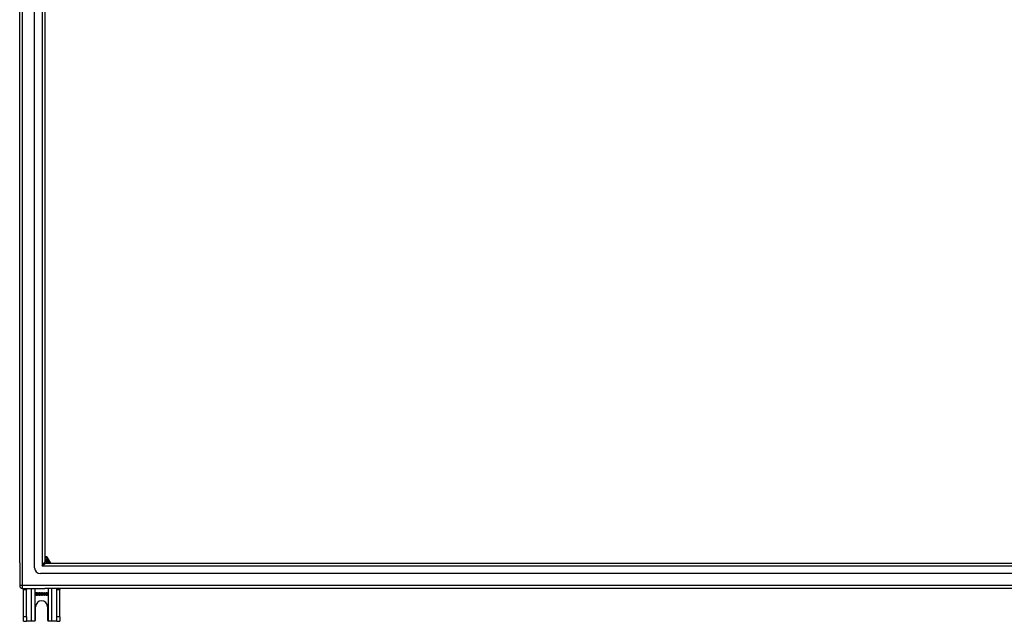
# Model space of a CAD drawing. Header units: inches. Extents: x 96 to 240, y 67 to 108.
# Tile 1 of 33: x 96 to 130, y 67 to 87. Entities that reach past the tile are written whole.
import ezdxf

# ---------------------------------------------------------------- set-up
doc = ezdxf.new("R2010")
doc.units = ezdxf.units.IN
doc.header["$MEASUREMENT"] = 0
doc.layers.add('Visible Edges(ANSI)', color=7, linetype='Continuous', lineweight=25)
doc.layers.add('Visible Tangent Edges(ANSI)', color=7, linetype='Continuous', lineweight=25)

msp = doc.modelspace()

# ---------------------------------------------------------------- linework, layer by layer
at = {"layer": 'Visible Edges(ANSI)'}
for p, q in [((96.108, 68.576), (96.108, 105.828)), ((96.619, 68.411), (96.619, 105.993)), ((96.974, 105.805), (96.974, 68.599)), ((96.108, 68.576), (96.108, 67.801)), ((97.002, 68.785), (96.974, 68.785)), ((97.038, 68.785), (97.002, 68.785)), ((97.074, 68.743), (97.055, 68.775)), ((97.175, 68.568), (97.074, 68.743)), ((97.005, 68.568), (167.211, 68.568)), ((167.399, 68.214), (96.816, 68.214)), ((96.207, 67.702), (96.974, 67.702)), ((96.233, 67.671), (96.233, 67.702)), ((96.233, 66.733), (96.233, 67.671)), ((96.338, 67.702), (96.338, 67.671)), ((96.338, 66.733), (96.338, 67.671)), ((96.956, 67.565), (96.964, 67.565)), ((96.964, 67.565), (96.964, 67.464)), ((168.009, 67.702), (96.974, 67.702)), ((97.378, 67.671), (97.378, 67.702)), ((97.378, 66.733), (97.378, 67.671)), ((97.483, 67.702), (97.483, 67.671)), ((97.483, 66.733), (97.483, 67.671)), ((96.654, 67.497), (96.667, 67.498)), ((96.731, 67.536), (96.718, 67.535)), ((96.747, 67.497), (96.76, 67.498)), ((96.824, 67.536), (96.811, 67.535)), ((96.84, 67.491), (96.853, 67.493)), ((96.854, 67.537), (96.841, 67.539)), ((96.864, 67.512), (96.866, 67.523)), ((96.927, 67.528), (96.927, 67.54)), ((96.952, 67.464), (96.952, 67.543)), ((96.964, 67.464), (96.952, 67.464)), ((97.059, 67.54), (97.047, 67.539)), ((96.655, 66.639), (96.655, 67.077)), ((97.061, 67.077), (97.061, 66.639)), ((96.233, 66.577), (96.233, 66.733)), ((96.233, 66.577), (96.338, 66.577)), ((96.338, 66.733), (96.338, 66.577)), ((96.502, 66.577), (96.338, 66.577)), ((96.593, 66.577), (96.502, 66.577)), ((97.213, 66.577), (97.123, 66.577)), ((97.378, 66.577), (97.213, 66.577)), ((97.378, 66.577), (97.378, 66.733)), ((97.378, 66.577), (97.483, 66.577)), ((97.483, 66.733), (97.483, 66.577))]:
    msp.add_line(p, q, dxfattribs=at)
at = {"layer": 'Visible Edges(ANSI)', "flags": 128}
for points in [[(96.658, 67.539), (96.658, 67.54), (96.658, 67.542), (96.659, 67.544), (96.659, 67.546), (96.66, 67.548), (96.66, 67.549), (96.661, 67.551), (96.662, 67.553), (96.663, 67.554), (96.665, 67.556), (96.666, 67.557), (96.668, 67.559), (96.669, 67.56), (96.671, 67.561), (96.673, 67.562), (96.675, 67.563), (96.677, 67.564), (96.679, 67.564), (96.681, 67.565), (96.684, 67.565), (96.686, 67.566), (96.688, 67.566), (96.691, 67.566), (96.693, 67.566)], [(96.693, 67.566), (96.696, 67.566), (96.699, 67.566), (96.701, 67.566), (96.704, 67.565), (96.706, 67.565), (96.708, 67.564), (96.711, 67.563), (96.713, 67.563), (96.715, 67.562), (96.717, 67.561), (96.719, 67.559), (96.72, 67.558), (96.722, 67.557), (96.723, 67.555), (96.725, 67.554), (96.726, 67.552), (96.727, 67.55), (96.728, 67.548), (96.729, 67.547), (96.729, 67.545), (96.73, 67.543), (96.73, 67.541), (96.731, 67.538), (96.731, 67.536)], [(96.751, 67.539), (96.751, 67.54), (96.751, 67.542), (96.752, 67.544), (96.752, 67.546), (96.753, 67.548), (96.754, 67.549), (96.754, 67.551), (96.755, 67.553), (96.757, 67.554), (96.758, 67.556), (96.759, 67.557), (96.761, 67.559), (96.762, 67.56), (96.764, 67.561), (96.766, 67.562), (96.768, 67.563), (96.77, 67.564), (96.772, 67.564), (96.774, 67.565), (96.777, 67.565), (96.779, 67.566), (96.781, 67.566), (96.784, 67.566), (96.786, 67.566)], [(96.786, 67.566), (96.789, 67.566), (96.792, 67.566), (96.794, 67.566), (96.797, 67.565), (96.799, 67.565), (96.802, 67.564), (96.804, 67.563), (96.806, 67.563), (96.808, 67.562), (96.81, 67.561), (96.812, 67.559), (96.814, 67.558), (96.815, 67.557), (96.817, 67.555), (96.818, 67.554), (96.819, 67.552), (96.82, 67.55), (96.821, 67.548), (96.822, 67.547), (96.823, 67.545), (96.823, 67.543), (96.824, 67.541), (96.824, 67.538), (96.824, 67.536)], [(96.841, 67.539), (96.842, 67.541), (96.842, 67.543), (96.843, 67.545), (96.844, 67.547), (96.844, 67.548), (96.845, 67.55), (96.846, 67.551), (96.847, 67.553), (96.848, 67.554), (96.849, 67.556), (96.85, 67.557), (96.852, 67.558), (96.853, 67.559), (96.854, 67.56), (96.856, 67.561), (96.857, 67.562), (96.859, 67.563), (96.861, 67.563), (96.862, 67.564), (96.864, 67.564), (96.866, 67.564), (96.868, 67.565), (96.87, 67.565), (96.872, 67.565)], [(96.872, 67.565), (96.874, 67.565), (96.876, 67.565), (96.878, 67.564), (96.879, 67.564), (96.881, 67.563), (96.883, 67.563), (96.885, 67.562), (96.887, 67.561), (96.888, 67.56), (96.89, 67.559), (96.891, 67.558), (96.893, 67.557), (96.894, 67.556), (96.895, 67.555), (96.896, 67.553), (96.897, 67.552), (96.898, 67.55), (96.899, 67.549), (96.899, 67.547), (96.9, 67.546), (96.9, 67.544), (96.901, 67.542), (96.901, 67.541), (96.901, 67.539)], [(96.927, 67.54), (96.929, 67.541), (96.931, 67.541), (96.932, 67.542), (96.934, 67.543), (96.935, 67.544), (96.937, 67.545), (96.938, 67.546), (96.94, 67.547), (96.941, 67.548), (96.943, 67.549), (96.944, 67.55), (96.945, 67.551), (96.946, 67.553), (96.948, 67.554), (96.949, 67.555), (96.95, 67.556), (96.951, 67.557), (96.952, 67.558), (96.953, 67.559), (96.953, 67.56), (96.954, 67.562), (96.955, 67.563), (96.956, 67.564), (96.956, 67.565)], [(97.006, 67.553), (97.006, 67.554), (97.007, 67.555), (97.008, 67.556), (97.009, 67.557), (97.01, 67.558), (97.011, 67.558), (97.012, 67.559), (97.013, 67.56), (97.014, 67.56), (97.015, 67.561), (97.016, 67.561), (97.017, 67.562), (97.018, 67.562), (97.019, 67.563), (97.02, 67.563), (97.021, 67.564), (97.022, 67.564), (97.023, 67.564), (97.025, 67.564), (97.026, 67.565), (97.027, 67.565), (97.028, 67.565), (97.03, 67.565), (97.031, 67.565)], [(97.031, 67.565), (97.033, 67.565), (97.035, 67.565), (97.037, 67.564), (97.038, 67.564), (97.04, 67.564), (97.042, 67.563), (97.043, 67.563), (97.045, 67.562), (97.046, 67.561), (97.048, 67.56), (97.049, 67.559), (97.05, 67.558), (97.051, 67.557), (97.053, 67.556), (97.054, 67.555), (97.055, 67.553), (97.055, 67.552), (97.056, 67.55), (97.057, 67.549), (97.058, 67.547), (97.058, 67.545), (97.059, 67.544), (97.059, 67.542), (97.059, 67.54)], [(96.697, 67.463), (96.694, 67.463), (96.69, 67.463), (96.687, 67.463), (96.684, 67.464), (96.682, 67.464), (96.679, 67.465), (96.676, 67.466), (96.674, 67.467), (96.672, 67.468), (96.67, 67.469), (96.668, 67.47), (96.666, 67.472), (96.664, 67.473), (96.663, 67.475), (96.661, 67.477), (96.66, 67.479), (96.658, 67.481), (96.657, 67.483), (96.656, 67.485), (96.656, 67.487), (96.655, 67.489), (96.655, 67.492), (96.654, 67.494), (96.654, 67.497)], [(96.672, 67.517), (96.671, 67.518), (96.67, 67.518), (96.669, 67.519), (96.668, 67.52), (96.667, 67.52), (96.666, 67.521), (96.665, 67.522), (96.664, 67.523), (96.663, 67.524), (96.663, 67.524), (96.662, 67.525), (96.661, 67.526), (96.661, 67.527), (96.66, 67.528), (96.66, 67.529), (96.659, 67.53), (96.659, 67.531), (96.659, 67.532), (96.659, 67.533), (96.658, 67.534), (96.658, 67.535), (96.658, 67.536), (96.658, 67.537), (96.658, 67.539)], [(96.667, 67.498), (96.667, 67.496), (96.667, 67.494), (96.668, 67.492), (96.668, 67.491), (96.669, 67.489), (96.669, 67.488), (96.67, 67.487), (96.671, 67.485), (96.672, 67.484), (96.673, 67.483), (96.674, 67.482), (96.675, 67.481), (96.676, 67.48), (96.678, 67.479), (96.679, 67.478), (96.681, 67.478), (96.683, 67.477), (96.684, 67.476), (96.686, 67.476), (96.688, 67.475), (96.69, 67.475), (96.692, 67.475), (96.694, 67.475), (96.696, 67.475)], [(96.694, 67.555), (96.692, 67.554), (96.69, 67.554), (96.688, 67.554), (96.686, 67.554), (96.685, 67.554), (96.683, 67.553), (96.682, 67.553), (96.681, 67.553), (96.679, 67.552), (96.678, 67.551), (96.677, 67.551), (96.676, 67.55), (96.675, 67.549), (96.674, 67.549), (96.674, 67.548), (96.673, 67.547), (96.673, 67.546), (96.672, 67.545), (96.672, 67.544), (96.671, 67.543), (96.671, 67.542), (96.671, 67.542), (96.671, 67.541), (96.671, 67.54)], [(96.671, 67.54), (96.671, 67.539), (96.671, 67.539), (96.671, 67.538), (96.671, 67.538), (96.671, 67.537), (96.671, 67.537), (96.671, 67.537), (96.671, 67.536), (96.671, 67.536), (96.671, 67.535), (96.671, 67.535), (96.672, 67.535), (96.672, 67.534), (96.672, 67.534), (96.672, 67.533), (96.672, 67.533), (96.673, 67.533), (96.673, 67.532), (96.673, 67.532), (96.673, 67.532), (96.674, 67.532), (96.674, 67.531), (96.674, 67.531), (96.675, 67.531)], [(96.709, 67.506), (96.709, 67.506), (96.708, 67.506), (96.707, 67.507), (96.706, 67.507), (96.704, 67.507), (96.703, 67.508), (96.701, 67.508), (96.7, 67.509), (96.698, 67.509), (96.696, 67.51), (96.694, 67.51), (96.691, 67.511), (96.689, 67.511), (96.687, 67.512), (96.685, 67.512), (96.683, 67.513), (96.681, 67.513), (96.68, 67.514), (96.678, 67.514), (96.677, 67.515), (96.675, 67.515), (96.674, 67.516), (96.673, 67.516), (96.672, 67.517)], [(96.675, 67.531), (96.675, 67.53), (96.676, 67.529), (96.677, 67.529), (96.678, 67.528), (96.68, 67.528), (96.682, 67.527), (96.683, 67.527), (96.685, 67.526), (96.687, 67.525), (96.69, 67.525), (96.692, 67.524), (96.695, 67.524), (96.697, 67.523), (96.7, 67.522), (96.702, 67.522), (96.704, 67.521), (96.706, 67.521), (96.708, 67.52), (96.71, 67.52), (96.712, 67.519), (96.713, 67.519), (96.715, 67.518), (96.716, 67.518), (96.717, 67.517)], [(96.718, 67.535), (96.718, 67.537), (96.718, 67.538), (96.717, 67.54), (96.717, 67.541), (96.717, 67.542), (96.716, 67.544), (96.715, 67.545), (96.715, 67.546), (96.714, 67.547), (96.713, 67.548), (96.712, 67.549), (96.711, 67.55), (96.71, 67.55), (96.709, 67.551), (96.708, 67.552), (96.707, 67.552), (96.705, 67.553), (96.704, 67.553), (96.702, 67.554), (96.701, 67.554), (96.699, 67.554), (96.697, 67.554), (96.696, 67.554), (96.694, 67.555)], [(96.696, 67.475), (96.698, 67.475), (96.7, 67.475), (96.702, 67.475), (96.703, 67.475), (96.705, 67.475), (96.707, 67.476), (96.708, 67.476), (96.71, 67.477), (96.711, 67.477), (96.712, 67.478), (96.714, 67.479), (96.715, 67.479), (96.716, 67.48), (96.717, 67.481), (96.718, 67.482), (96.718, 67.483), (96.719, 67.484), (96.72, 67.485), (96.72, 67.486), (96.72, 67.487), (96.721, 67.488), (96.721, 67.489), (96.721, 67.49), (96.721, 67.492)], [(96.734, 67.493), (96.734, 67.491), (96.734, 67.489), (96.733, 67.487), (96.733, 67.485), (96.732, 67.483), (96.731, 67.481), (96.73, 67.479), (96.729, 67.478), (96.728, 67.476), (96.727, 67.474), (96.725, 67.473), (96.724, 67.471), (96.722, 67.47), (96.72, 67.469), (96.718, 67.468), (96.716, 67.467), (96.714, 67.466), (96.712, 67.465), (96.709, 67.464), (96.707, 67.464), (96.705, 67.463), (96.702, 67.463), (96.7, 67.463), (96.697, 67.463)], [(96.721, 67.492), (96.721, 67.492), (96.721, 67.493), (96.721, 67.494), (96.721, 67.495), (96.721, 67.495), (96.72, 67.496), (96.72, 67.497), (96.72, 67.497), (96.72, 67.498), (96.719, 67.499), (96.719, 67.499), (96.718, 67.5), (96.718, 67.5), (96.717, 67.501), (96.717, 67.501), (96.716, 67.502), (96.716, 67.503), (96.715, 67.503), (96.714, 67.504), (96.713, 67.504), (96.712, 67.504), (96.711, 67.505), (96.71, 67.505), (96.709, 67.506)], [(96.717, 67.517), (96.718, 67.516), (96.72, 67.516), (96.721, 67.515), (96.722, 67.514), (96.723, 67.513), (96.724, 67.513), (96.725, 67.512), (96.726, 67.511), (96.727, 67.51), (96.728, 67.509), (96.729, 67.508), (96.73, 67.507), (96.73, 67.506), (96.731, 67.505), (96.731, 67.504), (96.732, 67.503), (96.732, 67.501), (96.733, 67.5), (96.733, 67.499), (96.733, 67.498), (96.734, 67.497), (96.734, 67.495), (96.734, 67.494), (96.734, 67.493)], [(96.79, 67.463), (96.787, 67.463), (96.784, 67.463), (96.78, 67.463), (96.778, 67.464), (96.775, 67.464), (96.772, 67.465), (96.77, 67.466), (96.767, 67.467), (96.765, 67.468), (96.763, 67.469), (96.761, 67.47), (96.759, 67.472), (96.757, 67.473), (96.756, 67.475), (96.754, 67.477), (96.753, 67.479), (96.752, 67.481), (96.751, 67.483), (96.75, 67.485), (96.749, 67.487), (96.748, 67.489), (96.748, 67.492), (96.748, 67.494), (96.747, 67.497)], [(96.765, 67.517), (96.764, 67.518), (96.763, 67.518), (96.762, 67.519), (96.761, 67.52), (96.76, 67.52), (96.759, 67.521), (96.758, 67.522), (96.757, 67.523), (96.757, 67.524), (96.756, 67.524), (96.755, 67.525), (96.755, 67.526), (96.754, 67.527), (96.754, 67.528), (96.753, 67.529), (96.753, 67.53), (96.752, 67.531), (96.752, 67.532), (96.752, 67.533), (96.752, 67.534), (96.751, 67.535), (96.751, 67.536), (96.751, 67.537), (96.751, 67.539)], [(96.76, 67.498), (96.76, 67.496), (96.761, 67.494), (96.761, 67.492), (96.761, 67.491), (96.762, 67.489), (96.763, 67.488), (96.763, 67.487), (96.764, 67.485), (96.765, 67.484), (96.766, 67.483), (96.767, 67.482), (96.768, 67.481), (96.77, 67.48), (96.771, 67.479), (96.772, 67.478), (96.774, 67.478), (96.776, 67.477), (96.778, 67.476), (96.779, 67.476), (96.781, 67.475), (96.783, 67.475), (96.785, 67.475), (96.787, 67.475), (96.789, 67.475)], [(96.787, 67.555), (96.785, 67.554), (96.783, 67.554), (96.781, 67.554), (96.78, 67.554), (96.778, 67.554), (96.777, 67.553), (96.775, 67.553), (96.774, 67.553), (96.773, 67.552), (96.771, 67.551), (96.77, 67.551), (96.769, 67.55), (96.769, 67.549), (96.768, 67.549), (96.767, 67.548), (96.766, 67.547), (96.766, 67.546), (96.765, 67.545), (96.765, 67.544), (96.764, 67.543), (96.764, 67.542), (96.764, 67.542), (96.764, 67.541), (96.764, 67.54)], [(96.764, 67.54), (96.764, 67.539), (96.764, 67.539), (96.764, 67.538), (96.764, 67.538), (96.764, 67.537), (96.764, 67.537), (96.764, 67.537), (96.764, 67.536), (96.764, 67.536), (96.765, 67.535), (96.765, 67.535), (96.765, 67.535), (96.765, 67.534), (96.765, 67.534), (96.765, 67.533), (96.766, 67.533), (96.766, 67.533), (96.766, 67.532), (96.766, 67.532), (96.767, 67.532), (96.767, 67.532), (96.767, 67.531), (96.767, 67.531), (96.768, 67.531)], [(96.803, 67.506), (96.802, 67.506), (96.801, 67.506), (96.8, 67.507), (96.799, 67.507), (96.798, 67.507), (96.796, 67.508), (96.795, 67.508), (96.793, 67.509), (96.791, 67.509), (96.789, 67.51), (96.787, 67.51), (96.785, 67.511), (96.782, 67.511), (96.78, 67.512), (96.778, 67.512), (96.776, 67.513), (96.775, 67.513), (96.773, 67.514), (96.771, 67.514), (96.77, 67.515), (96.769, 67.515), (96.767, 67.516), (96.766, 67.516), (96.765, 67.517)], [(96.768, 67.531), (96.768, 67.53), (96.769, 67.529), (96.77, 67.529), (96.772, 67.528), (96.773, 67.528), (96.775, 67.527), (96.776, 67.527), (96.778, 67.526), (96.781, 67.525), (96.783, 67.525), (96.785, 67.524), (96.788, 67.524), (96.79, 67.523), (96.793, 67.522), (96.795, 67.522), (96.798, 67.521), (96.8, 67.521), (96.801, 67.52), (96.803, 67.52), (96.805, 67.519), (96.806, 67.519), (96.808, 67.518), (96.809, 67.518), (96.81, 67.517)], [(96.811, 67.535), (96.811, 67.537), (96.811, 67.538), (96.811, 67.54), (96.81, 67.541), (96.81, 67.542), (96.809, 67.544), (96.809, 67.545), (96.808, 67.546), (96.807, 67.547), (96.806, 67.548), (96.805, 67.549), (96.804, 67.55), (96.803, 67.55), (96.802, 67.551), (96.801, 67.552), (96.8, 67.552), (96.799, 67.553), (96.797, 67.553), (96.796, 67.554), (96.794, 67.554), (96.792, 67.554), (96.791, 67.554), (96.789, 67.554), (96.787, 67.555)], [(96.789, 67.475), (96.791, 67.475), (96.793, 67.475), (96.795, 67.475), (96.797, 67.475), (96.798, 67.475), (96.8, 67.476), (96.801, 67.476), (96.803, 67.477), (96.804, 67.477), (96.806, 67.478), (96.807, 67.479), (96.808, 67.479), (96.809, 67.48), (96.81, 67.481), (96.811, 67.482), (96.812, 67.483), (96.812, 67.484), (96.813, 67.485), (96.813, 67.486), (96.814, 67.487), (96.814, 67.488), (96.814, 67.489), (96.814, 67.49), (96.814, 67.492)], [(96.827, 67.493), (96.827, 67.491), (96.827, 67.489), (96.826, 67.487), (96.826, 67.485), (96.825, 67.483), (96.824, 67.481), (96.824, 67.479), (96.822, 67.478), (96.821, 67.476), (96.82, 67.474), (96.818, 67.473), (96.817, 67.471), (96.815, 67.47), (96.813, 67.469), (96.811, 67.468), (96.809, 67.467), (96.807, 67.466), (96.805, 67.465), (96.803, 67.464), (96.8, 67.464), (96.798, 67.463), (96.795, 67.463), (96.793, 67.463), (96.79, 67.463)], [(96.814, 67.492), (96.814, 67.492), (96.814, 67.493), (96.814, 67.494), (96.814, 67.495), (96.814, 67.495), (96.814, 67.496), (96.813, 67.497), (96.813, 67.497), (96.813, 67.498), (96.812, 67.499), (96.812, 67.499), (96.812, 67.5), (96.811, 67.5), (96.811, 67.501), (96.81, 67.501), (96.809, 67.502), (96.809, 67.503), (96.808, 67.503), (96.807, 67.504), (96.806, 67.504), (96.806, 67.504), (96.805, 67.505), (96.804, 67.505), (96.803, 67.506)], [(96.81, 67.517), (96.811, 67.516), (96.813, 67.516), (96.814, 67.515), (96.815, 67.514), (96.817, 67.513), (96.818, 67.513), (96.819, 67.512), (96.82, 67.511), (96.821, 67.51), (96.821, 67.509), (96.822, 67.508), (96.823, 67.507), (96.824, 67.506), (96.824, 67.505), (96.825, 67.504), (96.825, 67.503), (96.826, 67.501), (96.826, 67.5), (96.826, 67.499), (96.827, 67.498), (96.827, 67.497), (96.827, 67.495), (96.827, 67.494), (96.827, 67.493)], [(96.872, 67.463), (96.87, 67.463), (96.868, 67.463), (96.866, 67.463), (96.864, 67.464), (96.862, 67.464), (96.86, 67.465), (96.858, 67.465), (96.856, 67.466), (96.855, 67.467), (96.853, 67.468), (96.852, 67.469), (96.85, 67.471), (96.849, 67.472), (96.847, 67.473), (96.846, 67.475), (96.845, 67.476), (96.844, 67.478), (96.843, 67.48), (96.843, 67.481), (96.842, 67.483), (96.841, 67.485), (96.841, 67.487), (96.84, 67.489), (96.84, 67.491)], [(96.853, 67.493), (96.853, 67.491), (96.853, 67.489), (96.854, 67.488), (96.854, 67.486), (96.855, 67.485), (96.855, 67.484), (96.856, 67.482), (96.857, 67.481), (96.857, 67.48), (96.858, 67.479), (96.859, 67.478), (96.86, 67.478), (96.861, 67.477), (96.861, 67.476), (96.862, 67.475), (96.863, 67.475), (96.864, 67.474), (96.865, 67.474), (96.866, 67.474), (96.867, 67.473), (96.869, 67.473), (96.87, 67.473), (96.871, 67.473), (96.872, 67.473)], [(96.872, 67.555), (96.871, 67.555), (96.869, 67.555), (96.868, 67.554), (96.867, 67.554), (96.866, 67.554), (96.865, 67.554), (96.864, 67.553), (96.863, 67.553), (96.862, 67.552), (96.862, 67.552), (96.861, 67.551), (96.86, 67.55), (96.859, 67.549), (96.858, 67.549), (96.858, 67.548), (96.857, 67.547), (96.856, 67.546), (96.856, 67.545), (96.855, 67.543), (96.855, 67.542), (96.855, 67.541), (96.854, 67.54), (96.854, 67.538), (96.854, 67.537)], [(96.873, 67.513), (96.873, 67.513), (96.873, 67.513), (96.872, 67.513), (96.872, 67.513), (96.872, 67.513), (96.871, 67.513), (96.871, 67.513), (96.871, 67.513), (96.87, 67.513), (96.87, 67.513), (96.87, 67.513), (96.869, 67.513), (96.869, 67.513), (96.868, 67.513), (96.868, 67.513), (96.868, 67.513), (96.867, 67.513), (96.867, 67.512), (96.867, 67.512), (96.866, 67.512), (96.866, 67.512), (96.865, 67.512), (96.865, 67.512), (96.864, 67.512)], [(96.866, 67.523), (96.866, 67.523), (96.866, 67.523), (96.866, 67.523), (96.866, 67.523), (96.866, 67.522), (96.866, 67.522), (96.866, 67.522), (96.867, 67.522), (96.867, 67.522), (96.867, 67.522), (96.867, 67.522), (96.867, 67.522), (96.867, 67.522), (96.867, 67.522), (96.867, 67.522), (96.867, 67.522), (96.867, 67.522), (96.867, 67.522), (96.867, 67.522), (96.868, 67.522), (96.868, 67.522), (96.868, 67.522), (96.868, 67.522), (96.868, 67.522)], [(96.868, 67.522), (96.869, 67.522), (96.87, 67.523), (96.872, 67.523), (96.873, 67.523), (96.874, 67.523), (96.875, 67.523), (96.876, 67.524), (96.878, 67.524), (96.879, 67.525), (96.88, 67.525), (96.881, 67.526), (96.882, 67.527), (96.883, 67.527), (96.884, 67.528), (96.885, 67.529), (96.885, 67.53), (96.886, 67.531), (96.887, 67.532), (96.887, 67.533), (96.887, 67.534), (96.888, 67.535), (96.888, 67.536), (96.888, 67.538), (96.888, 67.539)], [(96.888, 67.539), (96.888, 67.54), (96.888, 67.541), (96.888, 67.542), (96.888, 67.543), (96.887, 67.544), (96.887, 67.545), (96.887, 67.546), (96.886, 67.547), (96.886, 67.548), (96.885, 67.549), (96.884, 67.55), (96.884, 67.55), (96.883, 67.551), (96.882, 67.552), (96.881, 67.552), (96.88, 67.553), (96.879, 67.553), (96.878, 67.554), (96.877, 67.554), (96.876, 67.554), (96.875, 67.554), (96.874, 67.555), (96.873, 67.555), (96.872, 67.555)], [(96.906, 67.494), (96.906, 67.492), (96.905, 67.49), (96.905, 67.488), (96.905, 67.486), (96.904, 67.484), (96.903, 67.482), (96.902, 67.48), (96.901, 67.478), (96.9, 67.477), (96.899, 67.475), (96.898, 67.473), (96.896, 67.472), (96.895, 67.47), (96.893, 67.469), (96.891, 67.468), (96.889, 67.467), (96.887, 67.466), (96.885, 67.465), (96.883, 67.464), (96.881, 67.464), (96.879, 67.463), (96.877, 67.463), (96.874, 67.463), (96.872, 67.463)], [(96.872, 67.473), (96.874, 67.473), (96.875, 67.473), (96.876, 67.473), (96.878, 67.474), (96.879, 67.474), (96.88, 67.474), (96.881, 67.475), (96.882, 67.476), (96.884, 67.476), (96.885, 67.477), (96.886, 67.478), (96.887, 67.479), (96.888, 67.48), (96.889, 67.481), (96.889, 67.482), (96.89, 67.483), (96.891, 67.484), (96.891, 67.486), (96.892, 67.487), (96.892, 67.488), (96.892, 67.49), (96.893, 67.491), (96.893, 67.492), (96.893, 67.494)], [(96.893, 67.494), (96.893, 67.495), (96.893, 67.497), (96.892, 67.498), (96.892, 67.499), (96.892, 67.5), (96.891, 67.502), (96.891, 67.503), (96.89, 67.504), (96.89, 67.505), (96.889, 67.506), (96.888, 67.507), (96.887, 67.508), (96.886, 67.509), (96.885, 67.509), (96.884, 67.51), (96.883, 67.511), (96.882, 67.511), (96.881, 67.512), (96.88, 67.512), (96.878, 67.513), (96.877, 67.513), (96.876, 67.513), (96.874, 67.513), (96.873, 67.513)], [(96.901, 67.539), (96.901, 67.538), (96.901, 67.537), (96.901, 67.536), (96.9, 67.535), (96.9, 67.534), (96.9, 67.533), (96.9, 67.532), (96.899, 67.531), (96.899, 67.53), (96.898, 67.529), (96.898, 67.528), (96.897, 67.527), (96.897, 67.526), (96.896, 67.525), (96.895, 67.525), (96.895, 67.524), (96.894, 67.523), (96.893, 67.522), (96.892, 67.522), (96.891, 67.521), (96.89, 67.52), (96.889, 67.52), (96.888, 67.519), (96.887, 67.519)], [(96.887, 67.519), (96.888, 67.518), (96.89, 67.518), (96.891, 67.517), (96.893, 67.517), (96.894, 67.516), (96.895, 67.515), (96.896, 67.515), (96.897, 67.514), (96.898, 67.513), (96.899, 67.512), (96.9, 67.511), (96.901, 67.51), (96.902, 67.509), (96.902, 67.508), (96.903, 67.507), (96.904, 67.505), (96.904, 67.504), (96.904, 67.503), (96.905, 67.502), (96.905, 67.5), (96.905, 67.499), (96.906, 67.497), (96.906, 67.496), (96.906, 67.494)], [(96.952, 67.543), (96.951, 67.542), (96.95, 67.541), (96.949, 67.541), (96.948, 67.54), (96.948, 67.539), (96.947, 67.538), (96.946, 67.538), (96.945, 67.537), (96.944, 67.536), (96.942, 67.536), (96.941, 67.535), (96.94, 67.534), (96.939, 67.534), (96.938, 67.533), (96.937, 67.532), (96.935, 67.532), (96.934, 67.531), (96.933, 67.531), (96.932, 67.53), (96.931, 67.53), (96.93, 67.529), (96.929, 67.529), (96.928, 67.528), (96.927, 67.528)], [(96.995, 67.511), (96.995, 67.514), (96.995, 67.516), (96.995, 67.518), (96.995, 67.52), (96.995, 67.523), (96.996, 67.525), (96.996, 67.527), (96.996, 67.529), (96.996, 67.531), (96.997, 67.533), (96.997, 67.534), (96.998, 67.536), (96.998, 67.538), (96.999, 67.54), (96.999, 67.541), (97, 67.543), (97, 67.544), (97.001, 67.546), (97.002, 67.547), (97.002, 67.549), (97.003, 67.55), (97.004, 67.551), (97.005, 67.552), (97.006, 67.553)], [(97.03, 67.463), (97.027, 67.463), (97.025, 67.463), (97.022, 67.463), (97.02, 67.464), (97.018, 67.465), (97.016, 67.466), (97.014, 67.467), (97.012, 67.468), (97.01, 67.469), (97.008, 67.471), (97.006, 67.472), (97.005, 67.474), (97.003, 67.476), (97.002, 67.478), (97, 67.481), (96.999, 67.483), (96.998, 67.486), (96.997, 67.489), (96.997, 67.492), (96.996, 67.496), (96.996, 67.499), (96.995, 67.503), (96.995, 67.507), (96.995, 67.511)], [(97.02, 67.551), (97.019, 67.551), (97.018, 67.55), (97.017, 67.549), (97.016, 67.548), (97.015, 67.547), (97.015, 67.546), (97.014, 67.545), (97.013, 67.544), (97.012, 67.543), (97.012, 67.542), (97.011, 67.54), (97.011, 67.539), (97.01, 67.538), (97.01, 67.536), (97.009, 67.535), (97.009, 67.533), (97.008, 67.531), (97.008, 67.529), (97.008, 67.527), (97.008, 67.525), (97.007, 67.523), (97.007, 67.521), (97.007, 67.518), (97.007, 67.516)], [(97.007, 67.516), (97.008, 67.517), (97.009, 67.518), (97.009, 67.519), (97.01, 67.52), (97.011, 67.521), (97.012, 67.522), (97.013, 67.523), (97.014, 67.523), (97.015, 67.524), (97.016, 67.525), (97.017, 67.525), (97.018, 67.526), (97.019, 67.527), (97.02, 67.527), (97.021, 67.527), (97.022, 67.528), (97.023, 67.528), (97.025, 67.528), (97.026, 67.529), (97.027, 67.529), (97.028, 67.529), (97.029, 67.529), (97.03, 67.529), (97.031, 67.529)], [(97.029, 67.518), (97.028, 67.518), (97.026, 67.518), (97.025, 67.518), (97.024, 67.518), (97.022, 67.517), (97.021, 67.517), (97.02, 67.516), (97.019, 67.516), (97.018, 67.515), (97.017, 67.514), (97.016, 67.513), (97.015, 67.512), (97.014, 67.511), (97.013, 67.51), (97.012, 67.509), (97.012, 67.508), (97.011, 67.507), (97.011, 67.506), (97.01, 67.504), (97.01, 67.503), (97.009, 67.501), (97.009, 67.5), (97.009, 67.498), (97.009, 67.497)], [(97.009, 67.497), (97.009, 67.495), (97.009, 67.494), (97.009, 67.492), (97.01, 67.491), (97.01, 67.489), (97.011, 67.488), (97.011, 67.486), (97.012, 67.485), (97.012, 67.483), (97.013, 67.482), (97.014, 67.481), (97.015, 67.48), (97.016, 67.479), (97.017, 67.478), (97.018, 67.477), (97.019, 67.476), (97.02, 67.475), (97.022, 67.475), (97.023, 67.474), (97.024, 67.474), (97.025, 67.473), (97.027, 67.473), (97.028, 67.473), (97.029, 67.473)], [(97.03, 67.555), (97.03, 67.555), (97.029, 67.555), (97.029, 67.555), (97.028, 67.555), (97.028, 67.555), (97.027, 67.555), (97.027, 67.554), (97.026, 67.554), (97.026, 67.554), (97.025, 67.554), (97.025, 67.554), (97.025, 67.554), (97.024, 67.554), (97.024, 67.554), (97.023, 67.553), (97.023, 67.553), (97.023, 67.553), (97.022, 67.553), (97.022, 67.553), (97.021, 67.552), (97.021, 67.552), (97.021, 67.552), (97.02, 67.552), (97.02, 67.551)], [(97.048, 67.496), (97.048, 67.498), (97.048, 67.499), (97.048, 67.501), (97.048, 67.503), (97.047, 67.504), (97.047, 67.505), (97.047, 67.507), (97.046, 67.508), (97.045, 67.509), (97.045, 67.51), (97.044, 67.511), (97.043, 67.512), (97.042, 67.513), (97.041, 67.514), (97.04, 67.515), (97.039, 67.516), (97.038, 67.516), (97.037, 67.517), (97.035, 67.517), (97.034, 67.518), (97.033, 67.518), (97.032, 67.518), (97.03, 67.518), (97.029, 67.518)], [(97.029, 67.473), (97.031, 67.473), (97.032, 67.473), (97.033, 67.473), (97.034, 67.474), (97.036, 67.474), (97.037, 67.474), (97.038, 67.475), (97.039, 67.476), (97.04, 67.476), (97.041, 67.477), (97.042, 67.478), (97.043, 67.479), (97.044, 67.48), (97.045, 67.481), (97.045, 67.483), (97.046, 67.484), (97.047, 67.485), (97.047, 67.487), (97.047, 67.488), (97.048, 67.489), (97.048, 67.491), (97.048, 67.493), (97.048, 67.494), (97.048, 67.496)], [(97.042, 67.55), (97.042, 67.55), (97.042, 67.55), (97.041, 67.551), (97.041, 67.551), (97.04, 67.551), (97.04, 67.552), (97.039, 67.552), (97.039, 67.552), (97.038, 67.553), (97.038, 67.553), (97.037, 67.553), (97.037, 67.553), (97.036, 67.554), (97.036, 67.554), (97.035, 67.554), (97.035, 67.554), (97.034, 67.554), (97.034, 67.554), (97.033, 67.555), (97.032, 67.555), (97.032, 67.555), (97.031, 67.555), (97.031, 67.555), (97.03, 67.555)], [(97.061, 67.497), (97.061, 67.495), (97.061, 67.492), (97.06, 67.49), (97.06, 67.488), (97.059, 67.486), (97.059, 67.484), (97.058, 67.481), (97.057, 67.479), (97.056, 67.477), (97.055, 67.476), (97.053, 67.474), (97.052, 67.472), (97.051, 67.471), (97.049, 67.469), (97.048, 67.468), (97.046, 67.467), (97.044, 67.466), (97.042, 67.465), (97.04, 67.464), (97.038, 67.464), (97.036, 67.463), (97.034, 67.463), (97.032, 67.463), (97.03, 67.463)], [(97.031, 67.529), (97.033, 67.529), (97.035, 67.529), (97.037, 67.529), (97.039, 67.528), (97.041, 67.528), (97.043, 67.527), (97.045, 67.526), (97.046, 67.525), (97.048, 67.524), (97.049, 67.523), (97.051, 67.522), (97.052, 67.52), (97.054, 67.519), (97.055, 67.517), (97.056, 67.515), (97.057, 67.514), (97.058, 67.512), (97.059, 67.51), (97.06, 67.508), (97.06, 67.506), (97.061, 67.504), (97.061, 67.502), (97.061, 67.499), (97.061, 67.497)], [(97.047, 67.539), (97.047, 67.54), (97.047, 67.54), (97.047, 67.541), (97.047, 67.541), (97.046, 67.542), (97.046, 67.542), (97.046, 67.543), (97.046, 67.543), (97.046, 67.544), (97.045, 67.544), (97.045, 67.545), (97.045, 67.545), (97.045, 67.546), (97.045, 67.546), (97.044, 67.546), (97.044, 67.547), (97.044, 67.547), (97.044, 67.548), (97.044, 67.548), (97.043, 67.548), (97.043, 67.549), (97.043, 67.549), (97.043, 67.549), (97.042, 67.55)], [(96.636, 66.595), (96.635, 66.594), (96.634, 66.592), (96.632, 66.591), (96.63, 66.59), (96.629, 66.589), (96.627, 66.587), (96.625, 66.586), (96.624, 66.585), (96.622, 66.584), (96.62, 66.583), (96.618, 66.582), (96.616, 66.582), (96.614, 66.581), (96.612, 66.58), (96.61, 66.58), (96.608, 66.579), (96.606, 66.579), (96.604, 66.578), (96.602, 66.578), (96.6, 66.577), (96.598, 66.577), (96.596, 66.577), (96.595, 66.577), (96.593, 66.577)], [(97.123, 66.577), (97.121, 66.577), (97.119, 66.577), (97.117, 66.577), (97.115, 66.577), (97.113, 66.578), (97.111, 66.578), (97.109, 66.579), (97.107, 66.579), (97.105, 66.58), (97.103, 66.58), (97.101, 66.581), (97.099, 66.582), (97.097, 66.582), (97.095, 66.583), (97.094, 66.584), (97.092, 66.585), (97.09, 66.586), (97.088, 66.587), (97.087, 66.589), (97.085, 66.59), (97.083, 66.591), (97.082, 66.592), (97.08, 66.594), (97.079, 66.595)]]:
    msp.add_lwpolyline(points, dxfattribs=at)
at = {"layer": 'Visible Edges(ANSI)'}
for centre, radius, start, end in [((96.858, 68.452), 0.325, 20.9514, 69.0486), ((96.858, 68.452), 0.226, 30.8668, 59.1332), ((97.005, 68.599), 0.031, 180, 270), ((97.038, 68.765), 0.0197, 30, 90), ((96.816, 68.411), 0.197, 180, 270), ((96.207, 67.801), 0.099, 180, 270), ((96.858, 67.077), 0.203, 0, 180), ((96.593, 66.639), 0.062, 314.9335, 0), ((97.123, 66.639), 0.062, 180, 225.0665)]:
    msp.add_arc(centre, radius, start, end, dxfattribs=at)
at = {"layer": 'Visible Tangent Edges(ANSI)'}
for p, q in [((96.207, 67.801), (96.207, 106.603)), ((96.875, 105.935), (96.875, 68.469)), ((96.875, 68.469), (96.974, 68.599)), ((97.002, 68.765), (97.002, 68.785)), ((97.002, 68.765), (97.038, 68.765)), ((97.038, 68.785), (97.038, 68.765)), ((97.038, 68.765), (97.055, 68.775)), ((97.038, 68.765), (97.057, 68.733)), ((97.057, 68.733), (97.074, 68.743)), ((97.005, 68.568), (96.875, 68.469)), ((167.341, 68.469), (96.875, 68.469)), ((96.207, 67.801), (96.108, 67.801)), ((96.207, 67.702), (96.207, 67.801)), ((168.009, 67.801), (96.207, 67.801)), ((96.233, 67.671), (96.338, 67.671)), ((96.502, 67.702), (96.502, 66.577)), ((96.636, 66.595), (96.636, 67.702)), ((97.079, 67.702), (97.079, 66.595)), ((97.213, 66.577), (97.213, 67.702)), ((97.378, 67.671), (97.483, 67.671)), ((96.338, 66.733), (96.233, 66.733)), ((97.483, 66.733), (97.378, 66.733))]:
    msp.add_line(p, q, dxfattribs=at)
at = {"layer": 'Visible Tangent Edges(ANSI)', "flags": 128}
for points in [[(96.974, 68.77), (96.975, 68.77), (96.976, 68.77), (96.977, 68.77), (96.979, 68.769), (96.98, 68.769), (96.981, 68.769), (96.982, 68.769), (96.983, 68.769), (96.984, 68.768), (96.986, 68.768), (96.987, 68.768), (96.988, 68.768), (96.989, 68.767), (96.99, 68.767), (96.991, 68.767), (96.992, 68.767), (96.994, 68.767), (96.995, 68.766), (96.996, 68.766), (96.997, 68.766), (96.998, 68.766), (96.999, 68.765), (97, 68.765), (97.002, 68.765)], [(97.057, 68.733), (97.062, 68.727), (97.067, 68.721), (97.072, 68.715), (97.077, 68.709), (97.082, 68.703), (97.087, 68.697), (97.092, 68.691), (97.097, 68.684), (97.102, 68.677), (97.107, 68.671), (97.112, 68.664), (97.117, 68.657), (97.121, 68.65), (97.126, 68.643), (97.131, 68.636), (97.135, 68.628), (97.14, 68.621), (97.144, 68.614), (97.148, 68.606), (97.152, 68.598), (97.156, 68.591), (97.16, 68.583), (97.164, 68.576), (97.167, 68.568)]]:
    msp.add_lwpolyline(points, dxfattribs=at)
at = {"layer": 'Visible Tangent Edges(ANSI)'}
for radius, start, end in [(0.285, 24.01, 65.99), (0.246, 28.1642, 61.8358), (0.344, 54.6913, 65.3087)]:
    msp.add_arc((96.858, 68.452), radius, start, end, dxfattribs=at)

doc.saveas('drawing.dxf')
